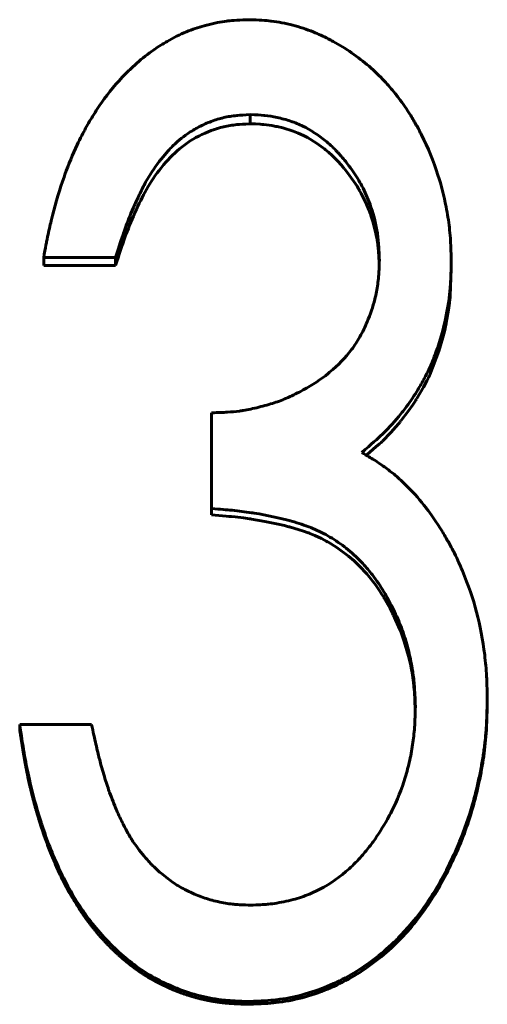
# Model space of a CAD drawing. Header units: millimetres. Extents: x 0 to 420, y 0 to 297.
# Tile 11 of 19: x 115.44 to 117.69, y 175.44 to 180.18. Entities that reach past the tile are written whole.
import ezdxf

# ---------------------------------------------------------------- set-up
doc = ezdxf.new("R2010")
doc.units = ezdxf.units.MM
doc.linetypes.add('K5LT_BASIC', pattern=[0])
doc.layers.add('Системный слой (1)', color=7, linetype='Continuous', true_color=0x6c6c6c)

# ---------------------------------------------------------------- blocks, each defined once
blk = doc.blocks.new('U12')
at = {"layer": 'Системный слой (1)', "color": 150, "linetype": 'K5LT_BASIC', "lineweight": 60, "true_color": 0x0080ff}
for p, q in [((116.3966, 177.7945), (116.3617, 177.7973)), ((116.4313, 177.7915), (116.3966, 177.7945)), ((116.4456, 177.7902), (116.4313, 177.7915)), ((116.452, 177.7896), (116.4456, 177.7902)), ((116.455, 177.7893), (116.452, 177.7896)), ((116.4564, 177.7892), (116.455, 177.7893)), ((116.4571, 177.7891), (116.4564, 177.7892)), ((116.4575, 177.7891), (116.4571, 177.7891)), ((116.4577, 177.789), (116.4575, 177.7891)), ((116.4578, 177.789), (116.4577, 177.789)), ((116.4757, 177.7871), (116.4578, 177.789)), ((116.5151, 177.7824), (116.4757, 177.7871)), ((116.5344, 177.7799), (116.5151, 177.7824)), ((116.544, 177.7785), (116.5344, 177.7799)), ((116.5488, 177.7778), (116.544, 177.7785)), ((116.5512, 177.7775), (116.5488, 177.7778)), ((116.5524, 177.7773), (116.5512, 177.7775)), ((116.553, 177.7772), (116.5524, 177.7773)), ((116.5533, 177.7771), (116.553, 177.7772)), ((116.5534, 177.7771), (116.5533, 177.7771)), ((116.6188, 177.7662), (116.5534, 177.7771)), ((116.6826, 177.753), (116.6188, 177.7662)), ((116.713, 177.7456), (116.6826, 177.753)), ((116.7277, 177.7418), (116.713, 177.7456)), ((116.735, 177.7398), (116.7277, 177.7418)), ((116.7386, 177.7388), (116.735, 177.7398)), ((116.7404, 177.7383), (116.7386, 177.7388)), ((116.7413, 177.738), (116.7404, 177.7383)), ((116.7418, 177.7379), (116.7413, 177.738)), ((116.742, 177.7378), (116.7418, 177.7379)), ((116.7421, 177.7378), (116.742, 177.7378)), ((116.7791, 177.7269), (116.7421, 177.7378)), ((116.8087, 177.7174), (116.7791, 177.7269)), ((116.8219, 177.7128), (116.8087, 177.7174)), ((116.8281, 177.7105), (116.8219, 177.7128)), ((116.831, 177.7094), (116.8281, 177.7105)), ((116.8325, 177.7088), (116.831, 177.7094)), ((116.8332, 177.7086), (116.8325, 177.7088)), ((116.8336, 177.7084), (116.8332, 177.7086)), ((116.8338, 177.7083), (116.8336, 177.7084)), ((116.8339, 177.7083), (116.8338, 177.7083)), ((116.8591, 177.698), (116.8339, 177.7083)), ((116.8903, 177.6835), (116.8591, 177.698)), ((116.9057, 177.6756), (116.8903, 177.6835)), ((116.9134, 177.6715), (116.9057, 177.6756)), ((116.9172, 177.6694), (116.9134, 177.6715)), ((116.9191, 177.6683), (116.9172, 177.6694)), ((116.9201, 177.6678), (116.9191, 177.6683)), ((116.9206, 177.6675), (116.9201, 177.6678)), ((116.9208, 177.6674), (116.9206, 177.6675)), ((116.9209, 177.6673), (116.9208, 177.6674)), ((116.9647, 177.6404), (116.9209, 177.6673)), ((117.021, 177.5986), (116.9647, 177.6404)), ((117.0477, 177.5755), (117.021, 177.5986)), ((117.0607, 177.5633), (117.0477, 177.5755)), ((117.0672, 177.5571), (117.0607, 177.5633)), ((117.0704, 177.554), (117.0672, 177.5571)), ((117.0719, 177.5524), (117.0704, 177.554)), ((117.0727, 177.5516), (117.0719, 177.5524)), ((117.0731, 177.5512), (117.0727, 177.5516)), ((117.0733, 177.551), (117.0731, 177.5512)), ((117.0734, 177.5509), (117.0733, 177.551)), ((117.1083, 177.5134), (117.0734, 177.5509)), ((117.1517, 177.4588), (117.1083, 177.5134)), ((117.1718, 177.4297), (117.1517, 177.4588)), ((117.1816, 177.4147), (117.1718, 177.4297)), ((117.1863, 177.407), (117.1816, 177.4147)), ((117.1887, 177.4032), (117.1863, 177.407)), ((117.1899, 177.4013), (117.1887, 177.4032)), ((117.1904, 177.4003), (117.1899, 177.4013)), ((117.1907, 177.3998), (117.1904, 177.4003)), ((117.1909, 177.3996), (117.1907, 177.3998)), ((117.191, 177.3994), (117.1909, 177.3996)), ((117.2039, 177.3774), (117.191, 177.3994)), ((117.2205, 177.3471), (117.2039, 177.3774)), ((117.2287, 177.3312), (117.2205, 177.3471)), ((117.2327, 177.3231), (117.2287, 177.3312)), ((117.2347, 177.319), (117.2327, 177.3231)), ((117.2358, 177.317), (117.2347, 177.319)), ((117.2363, 177.316), (117.2358, 177.317)), ((117.2365, 177.3155), (117.2363, 177.316)), ((117.2366, 177.3152), (117.2365, 177.3155)), ((117.2367, 177.315), (117.2366, 177.3152)), ((117.2473, 177.2928), (117.2367, 177.315)), ((117.2621, 177.2596), (117.2473, 177.2928)), ((117.2688, 177.2432), (117.2621, 177.2596)), ((117.2721, 177.2351), (117.2688, 177.2432)), ((117.2736, 177.231), (117.2721, 177.2351)), ((117.2744, 177.229), (117.2736, 177.231)), ((117.2748, 177.228), (117.2744, 177.229)), ((117.275, 177.2275), (117.2748, 177.228)), ((117.2751, 177.2272), (117.275, 177.2275)), ((117.2751, 177.2271), (117.2751, 177.2272)), ((117.2892, 177.1877), (117.2751, 177.2271)), ((117.3098, 177.1166), (117.2892, 177.1877)), ((117.3184, 177.0798), (117.3098, 177.1166)), ((117.3222, 177.061), (117.3184, 177.0798)), ((117.324, 177.0516), (117.3222, 177.061)), ((117.3249, 177.0468), (117.324, 177.0516)), ((117.3253, 177.0444), (117.3249, 177.0468)), ((117.3256, 177.0433), (117.3253, 177.0444)), ((117.3257, 177.0427), (117.3256, 177.0433)), ((117.3257, 177.0424), (117.3257, 177.0427)), ((117.3257, 177.0422), (117.3257, 177.0424)), ((117.3264, 177.0382), (117.3257, 177.0422)), ((117.3332, 176.9928), (117.3264, 177.0382)), ((117.3358, 176.9699), (117.3332, 176.9928)), ((117.3369, 176.9584), (117.3358, 176.9699)), ((117.3374, 176.9527), (117.3369, 176.9584)), ((117.3376, 176.9498), (117.3374, 176.9527)), ((117.3377, 176.9484), (117.3376, 176.9498)), ((117.3378, 176.9476), (117.3377, 176.9484)), ((117.3378, 176.9473), (117.3378, 176.9476)), ((117.3378, 176.9471), (117.3378, 176.9473)), ((117.3378, 176.9469), (117.3378, 176.9471)), ((117.3421, 176.8611), (117.3378, 176.9469))]:
    blk.add_line(p, q, dxfattribs=at)
blk = doc.blocks.new('U13')
at = {"layer": 'Системный слой (1)', "color": 150, "linetype": 'K5LT_BASIC', "lineweight": 60, "true_color": 0x0080ff}
for p, q in [((116.5725, 179.6787), (116.5474, 179.6796)), ((116.5953, 179.6775), (116.5725, 179.6787)), ((116.6047, 179.6768), (116.5953, 179.6775)), ((116.6089, 179.6765), (116.6047, 179.6768)), ((116.6109, 179.6763), (116.6089, 179.6765)), ((116.6118, 179.6762), (116.6109, 179.6763)), ((116.6123, 179.6762), (116.6118, 179.6762)), ((116.6125, 179.6762), (116.6123, 179.6762)), ((116.6127, 179.6761), (116.6125, 179.6762)), ((116.6256, 179.6747), (116.6127, 179.6761)), ((116.6127, 179.6761), (116.6127, 179.6761)), ((116.6514, 179.671), (116.6256, 179.6747)), ((116.6644, 179.6687), (116.6514, 179.671)), ((116.6709, 179.6674), (116.6644, 179.6687)), ((116.6742, 179.6668), (116.6709, 179.6674)), ((116.6758, 179.6664), (116.6742, 179.6668)), ((116.6766, 179.6663), (116.6758, 179.6664)), ((116.677, 179.6662), (116.6766, 179.6663)), ((116.6772, 179.6661), (116.677, 179.6662)), ((116.6773, 179.6661), (116.6772, 179.6661)), ((116.7041, 179.6598), (116.6773, 179.6661)), ((116.7545, 179.6442), (116.7041, 179.6598)), ((116.7783, 179.6349), (116.7545, 179.6442)), ((116.7898, 179.6299), (116.7783, 179.6349)), ((116.7954, 179.6272), (116.7898, 179.6299)), ((116.7983, 179.6259), (116.7954, 179.6272)), ((116.7997, 179.6252), (116.7983, 179.6259)), ((116.8004, 179.6249), (116.7997, 179.6252)), ((116.8007, 179.6247), (116.8004, 179.6249)), ((116.8009, 179.6246), (116.8007, 179.6247)), ((116.801, 179.6246), (116.8009, 179.6246)), ((116.8235, 179.613), (116.801, 179.6246)), ((116.8674, 179.5861), (116.8235, 179.613)), ((116.889, 179.5708), (116.8674, 179.5861)), ((116.8998, 179.5627), (116.889, 179.5708)), ((116.9052, 179.5585), (116.8998, 179.5627)), ((116.9078, 179.5564), (116.9052, 179.5585)), ((116.9092, 179.5553), (116.9078, 179.5564)), ((116.9099, 179.5548), (116.9092, 179.5553)), ((116.9102, 179.5545), (116.9099, 179.5548)), ((116.9104, 179.5544), (116.9102, 179.5545)), ((116.9104, 179.5543), (116.9104, 179.5544)), ((116.9239, 179.5431), (116.9104, 179.5543)), ((116.9419, 179.5271), (116.9239, 179.5431)), ((116.9504, 179.5189), (116.9419, 179.5271)), ((116.9546, 179.5148), (116.9504, 179.5189)), ((116.9566, 179.5127), (116.9546, 179.5148)), ((116.9576, 179.5117), (116.9566, 179.5127)), ((116.9581, 179.5111), (116.9576, 179.5117)), ((116.9584, 179.5109), (116.9581, 179.5111)), ((116.9585, 179.5107), (116.9584, 179.5109)), ((116.9586, 179.5107), (116.9585, 179.5107)), ((116.9686, 179.5001), (116.9586, 179.5107)), ((116.9847, 179.4821), (116.9686, 179.5001)), ((116.9931, 179.4723), (116.9847, 179.4821)), ((116.9974, 179.4672), (116.9931, 179.4723)), ((116.9995, 179.4646), (116.9974, 179.4672)), ((117.0006, 179.4633), (116.9995, 179.4646)), ((117.0011, 179.4626), (117.0006, 179.4633)), ((117.0014, 179.4623), (117.0011, 179.4626)), ((117.0015, 179.4621), (117.0014, 179.4623)), ((117.0016, 179.4621), (117.0015, 179.4621)), ((117.0124, 179.4487), (117.0016, 179.4621)), ((117.0469, 179.4018), (117.0124, 179.4487)), ((117.062, 179.3787), (117.0469, 179.4018)), ((117.0691, 179.3672), (117.062, 179.3787)), ((117.0725, 179.3614), (117.0691, 179.3672)), ((117.0741, 179.3586), (117.0725, 179.3614)), ((117.0749, 179.3572), (117.0741, 179.3586)), ((117.0753, 179.3564), (117.0749, 179.3572)), ((117.0755, 179.3561), (117.0753, 179.3564)), ((117.0756, 179.3559), (117.0755, 179.3561)), ((117.0757, 179.3558), (117.0756, 179.3559)), ((117.082, 179.3445), (117.0757, 179.3558)), ((117.1072, 179.2929), (117.082, 179.3445)), ((117.1184, 179.2658), (117.1072, 179.2929)), ((117.1237, 179.2519), (117.1184, 179.2658)), ((117.1263, 179.2449), (117.1237, 179.2519)), ((117.1275, 179.2414), (117.1263, 179.2449)), ((117.1282, 179.2396), (117.1275, 179.2414)), ((117.1285, 179.2387), (117.1282, 179.2396)), ((117.1286, 179.2383), (117.1285, 179.2387)), ((117.1287, 179.2381), (117.1286, 179.2383)), ((117.1288, 179.2379), (117.1287, 179.2381)), ((117.1383, 179.2087), (117.1288, 179.2379)), ((117.151, 179.1603), (117.1383, 179.2087)), ((117.1559, 179.1363), (117.151, 179.1603)), ((117.158, 179.1244), (117.1559, 179.1363)), ((117.1589, 179.1184), (117.158, 179.1244)), ((117.1594, 179.1155), (117.1589, 179.1184)), ((117.1596, 179.114), (117.1594, 179.1155)), ((117.1597, 179.1132), (117.1596, 179.114)), ((117.1597, 179.1129), (117.1597, 179.1132)), ((117.1598, 179.1127), (117.1597, 179.1129)), ((117.1598, 179.1126), (117.1598, 179.1127)), ((117.1599, 179.1116), (117.1598, 179.1126)), ((117.1635, 179.0817), (117.1599, 179.1116)), ((117.1649, 179.0654), (117.1635, 179.0817)), ((117.1656, 179.0569), (117.1649, 179.0654)), ((117.1659, 179.0526), (117.1656, 179.0569)), ((117.1661, 179.0504), (117.1659, 179.0526)), ((117.1661, 179.0493), (117.1661, 179.0504)), ((117.1662, 179.0487), (117.1661, 179.0493)), ((117.1662, 179.0485), (117.1662, 179.0487)), ((117.1662, 179.0483), (117.1662, 179.0485)), ((117.1662, 179.0482), (117.1662, 179.0483)), ((117.1686, 179.0015), (117.1662, 179.0482))]:
    blk.add_line(p, q, dxfattribs=at)
blk = doc.blocks.new('U18')
at = {"layer": 'Системный слой (1)', "color": 150, "linetype": 'K5LT_BASIC', "lineweight": 60, "true_color": 0x0080ff}
for p, q in [((117.5155, 178.9819), (117.5101, 178.8511)), ((117.5068, 178.8185), (117.5024, 178.7849)), ((117.5086, 178.8349), (117.5068, 178.8185)), ((117.5094, 178.8431), (117.5086, 178.8349)), ((117.5098, 178.8471), (117.5094, 178.8431)), ((117.5099, 178.8491), (117.5098, 178.8471)), ((117.51, 178.8501), (117.5099, 178.8491)), ((117.5101, 178.8506), (117.51, 178.8501)), ((117.5101, 178.8511), (117.5101, 178.851)), ((117.5101, 178.851), (117.5101, 178.8509)), ((117.5101, 178.8509), (117.5101, 178.8506)), ((117.5024, 178.7849), (117.4912, 178.7215)), ((117.4894, 178.7127), (117.4875, 178.7038)), ((117.4903, 178.7172), (117.4894, 178.7127)), ((117.4908, 178.7194), (117.4903, 178.7172)), ((117.491, 178.7205), (117.4908, 178.7194)), ((117.4911, 178.7211), (117.491, 178.7205)), ((117.4912, 178.7214), (117.4911, 178.7211)), ((117.4912, 178.7215), (117.4912, 178.7214)), ((117.4836, 178.6862), (117.4752, 178.6517)), ((117.4875, 178.7038), (117.4836, 178.6862)), ((117.4752, 178.6517), (117.456, 178.5854)), ((117.456, 178.5854), (117.412, 178.472)), ((117.3976, 178.4422), (117.3818, 178.4122)), ((117.405, 178.4572), (117.3976, 178.4422)), ((117.4086, 178.4647), (117.405, 178.4572)), ((117.4104, 178.4684), (117.4086, 178.4647)), ((117.4112, 178.4703), (117.4104, 178.4684)), ((117.4117, 178.4712), (117.4112, 178.4703)), ((117.4119, 178.4717), (117.4117, 178.4712)), ((117.412, 178.4719), (117.4119, 178.4717)), ((117.412, 178.472), (117.412, 178.4719)), ((117.3818, 178.4122), (117.3491, 178.3567)), ((117.3395, 178.3417), (117.3297, 178.3268)), ((117.3444, 178.3492), (117.3395, 178.3417)), ((117.3468, 178.353), (117.3444, 178.3492)), ((117.348, 178.3549), (117.3468, 178.353)), ((117.3486, 178.3559), (117.348, 178.3549)), ((117.3489, 178.3563), (117.3486, 178.3559)), ((117.3491, 178.3566), (117.3489, 178.3563)), ((117.3491, 178.3567), (117.3491, 178.3566)), ((117.3095, 178.2977), (117.2729, 178.2495)), ((117.3297, 178.3268), (117.3095, 178.2977)), ((117.2671, 178.2424), (117.2612, 178.2352)), ((117.2701, 178.246), (117.2671, 178.2424)), ((117.2715, 178.2478), (117.2701, 178.246)), ((117.2723, 178.2487), (117.2715, 178.2478)), ((117.2726, 178.2491), (117.2723, 178.2487)), ((117.2728, 178.2494), (117.2726, 178.2491)), ((117.2729, 178.2495), (117.2728, 178.2494)), ((117.2246, 178.1937), (117.1839, 178.1525)), ((117.2492, 178.2211), (117.2246, 178.1937)), ((117.2612, 178.2352), (117.2492, 178.2211)), ((117.1773, 178.1462), (117.1699, 178.1394)), ((117.1807, 178.1494), (117.1773, 178.1462)), ((117.1824, 178.151), (117.1807, 178.1494)), ((117.1832, 178.1517), (117.1824, 178.151)), ((117.1836, 178.1521), (117.1832, 178.1517)), ((117.1838, 178.1523), (117.1836, 178.1521)), ((117.1839, 178.1524), (117.1838, 178.1523)), ((117.1839, 178.1525), (117.1839, 178.1524)), ((117.153, 178.1241), (117.1106, 178.0875)), ((117.1699, 178.1394), (117.153, 178.1241)), ((117.1106, 178.0875), (117.1071, 178.0845))]:
    blk.add_line(p, q, dxfattribs=at)

msp = doc.modelspace()

# ---------------------------------------------------------------- linework, layer by layer
at = {"layer": 'Системный слой (1)', "color": 150, "linetype": 'K5LT_BASIC', "lineweight": 60, "true_color": 0x0080ff}
for p, q in [((116.5474, 179.7237), (116.5474, 179.6796)), ((115.9001, 179.0361), (115.554, 179.0361)), ((115.554, 179.0361), (115.554, 178.997)), ((115.9001, 178.997), (115.554, 178.997)), ((115.9001, 179.0361), (115.9001, 178.997)), ((117.5155, 179.0209), (117.5155, 178.9819)), ((116.3617, 177.8278), (116.3617, 178.2888)), ((116.3617, 177.8278), (116.3617, 177.7973)), ((117.6886, 176.9136), (117.6886, 176.8896)), ((115.4386, 176.7879), (115.4386, 176.7649)), ((115.4386, 176.7879), (115.7848, 176.7879)), ((116.5429, 175.4552), (116.5429, 175.4416))]:
    msp.add_line(p, q, dxfattribs=at)
for points, degree, knots in [([(115.554, 179.0361), (115.5581, 179.0587), (115.5617, 179.0784), (115.5665, 179.1037), (115.5693, 179.1182), (115.5717, 179.1302), (115.5729, 179.136), (115.5729, 179.1364), (115.5783, 179.163), (115.5839, 179.1882), (115.5919, 179.2214), (115.5939, 179.2292), (115.6128, 179.3037), (115.6314, 179.3655), (115.6533, 179.4274), (115.6545, 179.4309), (115.6741, 179.4851), (115.6938, 179.5328), (115.7222, 179.5932), (115.7298, 179.6088), (115.7495, 179.647), (115.7619, 179.6695), (115.7793, 179.6992), (115.7841, 179.7072), (115.8051, 179.7417), (115.8216, 179.7667), (115.8405, 179.7931), (115.8427, 179.7961), (115.881, 179.8483), (115.9204, 179.8937), (115.9697, 179.9416), (115.9757, 179.9473), (116.0086, 179.9778), (116.0558, 180.0171), (116.1049, 180.0504), (116.1334, 180.068), (116.1402, 180.072), (116.1781, 180.0939), (116.2364, 180.1225), (116.2973, 180.1434), (116.3304, 180.1525), (116.3342, 180.1536), (116.3566, 180.1594), (116.3893, 180.1668), (116.4202, 180.172), (116.4363, 180.1741), (116.4389, 180.1745), (116.4637, 180.1776), (116.4982, 180.1796), (116.5438, 180.1807)], 3, [0, 0, 0, 0, 0.03125, 0.03125, 0.046875, 0.0605469, 0.0605469, 0.0625, 0.0625, 0.109375, 0.109375, 0.125, 0.125, 0.2421875, 0.2421875, 0.25, 0.25, 0.34375, 0.34375, 0.375, 0.375, 0.421875, 0.421875, 0.4375, 0.4375, 0.4921875, 0.4921875, 0.5, 0.5, 0.609375, 0.609375, 0.625, 0.625, 0.6875, 0.734375, 0.734375, 0.75, 0.75, 0.8125, 0.8671875, 0.8671875, 0.875, 0.875, 0.90625, 0.9335937, 0.9335937, 0.9375, 0.9375, 0.9999999, 0.9999999, 0.9999999, 0.9999999]), ([(116.5438, 180.1807), (116.5891, 180.1789), (116.6234, 180.1767), (116.6474, 180.1742), (116.6478, 180.1742), (116.6659, 180.1722), (116.6831, 180.1696), (116.7175, 180.1631), (116.7353, 180.159), (116.7859, 180.1456), (116.8438, 180.1263), (116.8997, 180.1008), (116.9312, 180.0848), (116.9394, 180.0804), (117.0065, 180.0437), (117.0669, 180.0018), (117.1456, 179.934), (117.1701, 179.9104), (117.2117, 179.866), (117.2289, 179.8461), (117.2511, 179.8183), (117.2568, 179.8109), (117.2825, 179.7771), (117.3117, 179.7346), (117.3384, 179.6892), (117.3558, 179.6584), (117.3644, 179.6421), (117.4037, 179.5643), (117.43, 179.5002), (117.4674, 179.3827), (117.4804, 179.3319), (117.4938, 179.2637), (117.4968, 179.2464), (117.5045, 179.1969), (117.5083, 179.1634), (117.5108, 179.1277), (117.5109, 179.1262), (117.5125, 179.1023), (117.514, 179.0675), (117.5155, 179.0209)], 3, [0, 0, 0, 0, 0.0605469, 0.0605469, 0.0625, 0.0625, 0.09375, 0.09375, 0.125, 0.125, 0.1875, 0.234375, 0.234375, 0.25, 0.25, 0.375, 0.375, 0.4375, 0.4375, 0.484375, 0.484375, 0.5, 0.5, 0.5625, 0.59375, 0.59375, 0.625, 0.625, 0.75, 0.75, 0.84375, 0.84375, 0.875, 0.875, 0.9355469, 0.9355469, 0.9375, 0.9375, 0.9999979, 0.9999979, 0.9999979, 0.9999979]), ([(116.5474, 179.7237), (116.5207, 179.7223), (116.5004, 179.721), (116.4853, 179.7196), (116.4849, 179.7196), (116.4721, 179.7184), (116.4611, 179.717), (116.44, 179.7136), (116.4303, 179.7117), (116.4002, 179.7046), (116.3703, 179.6955), (116.3404, 179.6832), (116.3206, 179.6743), (116.3102, 179.6693), (116.2819, 179.6547), (116.2501, 179.6356), (116.2204, 179.613), (116.2039, 179.5992), (116.1995, 179.5953), (116.1812, 179.5791), (116.156, 179.554), (116.1311, 179.5248), (116.117, 179.5071), (116.1131, 179.5022), (116.086, 179.4666), (116.0642, 179.4333), (116.0434, 179.3957), (116.0419, 179.393), (116.0322, 179.3751), (116.0156, 179.3423), (115.998, 179.3037), (115.9883, 179.2816), (115.987, 179.2785), (115.9692, 179.2377), (115.9542, 179.1993), (115.9403, 179.1599), (115.9397, 179.1582), (115.93, 179.1303), (115.9169, 179.0899), (115.9001, 179.0361)], 3, [0.0000002, 0.0000002, 0.0000002, 0.0000002, 0.0585938, 0.0585938, 0.0625, 0.0625, 0.09375, 0.09375, 0.125, 0.125, 0.1875, 0.21875, 0.21875, 0.25, 0.25, 0.3125, 0.359375, 0.359375, 0.375, 0.375, 0.4375, 0.484375, 0.484375, 0.5, 0.5, 0.6171875, 0.6171875, 0.625, 0.625, 0.6875, 0.7421875, 0.7421875, 0.75, 0.75, 0.8710938, 0.8710938, 0.875, 0.875, 1, 1, 1, 1]), ([(117.1694, 179.0227), (117.1688, 179.0371), (117.1682, 179.0498), (117.1674, 179.0661), (117.167, 179.0754), (117.1665, 179.0831), (117.1663, 179.0868), (117.1663, 179.087), (117.1654, 179.0998), (117.164, 179.1169), (117.1623, 179.1326), (117.1611, 179.1428), (117.1605, 179.1473), (117.1539, 179.1938), (117.1435, 179.2362), (117.1177, 179.3107), (117.105, 179.3409), (117.0859, 179.379), (117.0807, 179.3887), (117.0609, 179.4237), (117.0433, 179.4504), (117.0161, 179.4864), (117.0093, 179.4951), (116.9939, 179.5139), (116.9828, 179.5271), (116.9722, 179.5389), (116.9653, 179.5464), (116.9623, 179.5497), (116.9439, 179.5687), (116.9283, 179.583), (116.8748, 179.6264), (116.8382, 179.65), (116.7824, 179.6773), (116.7628, 179.6854), (116.7216, 179.6993), (116.6994, 179.7053), (116.6567, 179.7145), (116.6365, 179.7177), (116.6154, 179.7199), (116.6136, 179.7201), (116.5983, 179.7215), (116.5765, 179.7227), (116.5474, 179.7237)], 3, [0, 0, 0, 0, 0.03125, 0.03125, 0.046875, 0.060547, 0.060547, 0.0625, 0.0625, 0.09375, 0.109375, 0.109375, 0.125, 0.125, 0.25, 0.25, 0.34375, 0.34375, 0.375, 0.375, 0.46875, 0.46875, 0.5, 0.5, 0.53125, 0.546875, 0.546875, 0.5625, 0.5625, 0.625, 0.625, 0.75, 0.75, 0.8125, 0.8125, 0.875, 0.875, 0.933594, 0.933594, 0.9375, 0.9375, 1, 1, 1, 1]), ([(116.5474, 179.6796), (116.519, 179.6782), (116.4977, 179.6768), (116.4835, 179.6755), (116.4607, 179.6733), (116.4396, 179.6699), (116.4203, 179.6654), (116.3802, 179.6561), (116.3404, 179.6412), (116.3007, 179.6208), (116.2631, 179.6015), (116.2281, 179.5775), (116.1958, 179.549), (116.1667, 179.5232), (116.138, 179.4921), (116.1099, 179.4555), (116.0844, 179.4224), (116.0614, 179.387), (116.0408, 179.3493), (116.0237, 179.3179), (116.0053, 179.2798), (115.9859, 179.2352), (115.9687, 179.1959), (115.9532, 179.1566), (115.9394, 179.1174), (115.93, 179.0905), (115.9169, 179.0504), (115.9001, 178.997)], 3, [0, 0, 0, 0, 0.0625, 0.0625, 0.0625, 0.125, 0.125, 0.125, 0.25, 0.25, 0.25, 0.375, 0.375, 0.375, 0.5, 0.5, 0.5, 0.625, 0.625, 0.625, 0.75, 0.75, 0.75, 0.875, 0.875, 0.875, 1, 1, 1, 1]), ([(116.3617, 178.2888), (116.3946, 178.2896), (116.4195, 178.2905), (116.4371, 178.2915), (116.4374, 178.2916), (116.458, 178.2928), (116.4772, 178.2947), (116.502, 178.2981), (116.5085, 178.2991), (116.5371, 178.3038), (116.5621, 178.3091), (116.6162, 178.3223), (116.6407, 178.3292), (116.6849, 178.3436), (116.7076, 178.3524), (116.7542, 178.3731), (116.7784, 178.3852), (116.8477, 178.4232), (116.8877, 178.4497), (116.9249, 178.4796), (116.9268, 178.4812), (116.9718, 178.5185), (117.0069, 178.5547), (117.0498, 178.6121), (117.0632, 178.6328), (117.0882, 178.677), (117.0999, 178.7011), (117.126, 178.7626), (117.1384, 178.7991), (117.1505, 178.8472), (117.1532, 178.8589), (117.1601, 178.8948), (117.1634, 178.9191), (117.1656, 178.945), (117.1657, 178.9461), (117.167, 178.9634), (117.1683, 178.9888), (117.1694, 179.0227)], 3, [0, 0, 0, 0, 0.0605469, 0.0605469, 0.0625, 0.0625, 0.109375, 0.109375, 0.125, 0.125, 0.1875, 0.1875, 0.25, 0.25, 0.3125, 0.3125, 0.375, 0.375, 0.4921875, 0.4921875, 0.5, 0.5, 0.625, 0.625, 0.6875, 0.6875, 0.75, 0.75, 0.84375, 0.84375, 0.875, 0.875, 0.9355469, 0.9355469, 0.9375, 0.9375, 0.9999979, 0.9999979, 0.9999979, 0.9999979]), ([(117.5155, 179.0209), (117.5149, 178.9916), (117.5142, 178.966), (117.5128, 178.933), (117.5119, 178.9142), (117.5108, 178.8986), (117.5102, 178.891), (117.5102, 178.8905), (117.5084, 178.8685), (117.506, 178.8473), (117.4997, 178.8038), (117.4959, 178.782), (117.4819, 178.7122), (117.4622, 178.6348), (117.4365, 178.5646), (117.4205, 178.5262), (117.4164, 178.517), (117.4033, 178.4883), (117.3936, 178.469), (117.3727, 178.4303), (117.3611, 178.4104), (117.3313, 178.3626), (117.3125, 178.3352), (117.2863, 178.3003), (117.2799, 178.292), (117.2459, 178.2495), (117.2172, 178.2178), (117.1859, 178.1874), (117.1846, 178.1862), (117.1628, 178.1651), (117.1297, 178.136), (117.0846, 178.098)], 3, [0, 0, 0, 0, 0.0625, 0.0625, 0.09375, 0.1210938, 0.1210938, 0.125, 0.125, 0.1875, 0.1875, 0.25, 0.25, 0.375, 0.46875, 0.46875, 0.5, 0.5, 0.5625, 0.5625, 0.625, 0.625, 0.71875, 0.71875, 0.75, 0.75, 0.8710938, 0.8710938, 0.875, 0.875, 0.9999999, 0.9999999, 0.9999999, 0.9999999]), ([(117.0846, 178.098), (117.0978, 178.0901), (117.1201, 178.0766), (117.1361, 178.0667), (117.1428, 178.0625), (117.143, 178.0624), (117.1544, 178.0551), (117.1646, 178.0485), (117.1837, 178.0355), (117.1922, 178.0295), (117.2181, 178.0104), (117.2441, 177.9896), (117.2703, 177.9661), (117.2877, 177.9498), (117.2967, 177.9411), (117.3383, 177.8997), (117.3678, 177.8661), (117.3947, 177.8309), (117.3958, 177.8295), (117.4149, 177.8042), (117.4408, 177.7661), (117.4741, 177.7143)], 3, [0, 0, 0, 0, 0.0625, 0.121094, 0.121094, 0.125, 0.125, 0.1875, 0.1875, 0.25, 0.25, 0.375, 0.4375, 0.4375, 0.5, 0.5, 0.742188, 0.742188, 0.75, 0.75, 1, 1, 1, 1]), ([(117.3424, 176.8747), (117.3417, 176.8962), (117.3403, 176.9326), (117.3387, 176.9589), (117.3379, 176.97), (117.3379, 176.9703), (117.336, 176.9955), (117.3333, 177.0195), (117.3285, 177.0513), (117.3272, 177.059), (117.3199, 177.1002), (117.3128, 177.1322), (117.2959, 177.1943), (117.286, 177.2247), (117.2643, 177.2822), (117.2516, 177.3114), (117.2237, 177.3688), (117.2104, 177.3939), (117.1949, 177.4205), (117.1931, 177.4235), (117.1739, 177.4556), (117.1418, 177.5028), (117.1059, 177.5452), (117.0844, 177.5683), (117.0793, 177.5737), (117.0504, 177.6029), (117.014, 177.6351), (116.975, 177.663), (116.9484, 177.6806), (116.9352, 177.6888), (116.8944, 177.7119), (116.8672, 177.725), (116.8376, 177.7367), (116.8354, 177.7376), (116.8109, 177.7471), (116.7815, 177.7566), (116.7445, 177.7672), (116.7431, 177.7676), (116.689, 177.7829), (116.6304, 177.7955), (116.5621, 177.8062), (116.5574, 177.8069), (116.5232, 177.812), (116.4924, 177.8159), (116.4598, 177.8193), (116.4584, 177.8194), (116.4365, 177.8216), (116.4045, 177.8244), (116.3617, 177.8278)], 3, [0, 0, 0, 0, 0.03125, 0.060547, 0.060547, 0.0625, 0.0625, 0.109375, 0.109375, 0.125, 0.125, 0.1875, 0.1875, 0.25, 0.25, 0.3125, 0.3125, 0.367188, 0.367188, 0.375, 0.375, 0.4375, 0.484375, 0.484375, 0.5, 0.5, 0.5625, 0.59375, 0.59375, 0.625, 0.625, 0.683594, 0.683594, 0.6875, 0.6875, 0.748047, 0.748047, 0.75, 0.75, 0.867188, 0.867188, 0.875, 0.875, 0.935547, 0.935547, 0.9375, 0.9375, 1, 1, 1, 1]), ([(117.4741, 177.7143), (117.4858, 177.6941), (117.5048, 177.661), (117.5181, 177.6364), (117.5239, 177.6254), (117.5243, 177.6245), (117.5322, 177.6091), (117.5448, 177.5832), (117.5577, 177.554), (117.5652, 177.5365), (117.5672, 177.5317), (117.5971, 177.4603), (117.6198, 177.3942), (117.6543, 177.2644), (117.6673, 177.1954), (117.6802, 177.0882), (117.6832, 177.0544), (117.6851, 177.0207), (117.6852, 177.0193), (117.6865, 176.9953), (117.6876, 176.9603), (117.6886, 176.9136)], 3, [0, 0, 0, 0, 0.0625, 0.117188, 0.117188, 0.125, 0.125, 0.1875, 0.234375, 0.234375, 0.25, 0.25, 0.5, 0.5, 0.75, 0.75, 0.871094, 0.871094, 0.875, 0.875, 1, 1, 1, 1]), ([(117.6886, 176.9136), (117.6879, 176.885), (117.6872, 176.8599), (117.6861, 176.8277), (117.6853, 176.8093), (117.6846, 176.794), (117.6842, 176.7867), (117.6842, 176.7862), (117.6822, 176.7518), (117.6794, 176.7195), (117.6743, 176.6774), (117.6729, 176.6666), (117.6686, 176.6368), (117.6653, 176.6162), (117.6576, 176.574), (117.6533, 176.5518), (117.6392, 176.4859), (117.6288, 176.444), (117.6008, 176.3458), (117.5798, 176.2858), (117.5462, 176.2043), (117.5375, 176.1841), (117.5092, 176.1213), (117.472, 176.0468), (117.4318, 175.9797), (117.4095, 175.9459), (117.407, 175.9421), (117.3792, 175.9008), (117.3335, 175.8399), (117.2835, 175.7849), (117.254, 175.7549), (117.2469, 175.7479), (117.1752, 175.6792), (117.1072, 175.6276), (116.961, 175.5429), (116.8818, 175.5101), (116.7562, 175.4761), (116.7154, 175.4683), (116.6737, 175.4635), (116.6719, 175.4633), (116.6428, 175.4601), (116.6001, 175.4574), (116.5429, 175.4552)], 3, [0, 0, 0, 0, 0.03125, 0.03125, 0.046875, 0.0605469, 0.0605469, 0.0625, 0.0625, 0.109375, 0.109375, 0.125, 0.125, 0.15625, 0.15625, 0.1875, 0.1875, 0.25, 0.25, 0.34375, 0.34375, 0.375, 0.375, 0.4375, 0.4921875, 0.4921875, 0.5, 0.5, 0.5625, 0.609375, 0.609375, 0.625, 0.625, 0.75, 0.75, 0.875, 0.875, 0.9355469, 0.9355469, 0.9375, 0.9375, 0.9999999, 0.9999999, 0.9999999, 0.9999999]), ([(117.6886, 176.8896), (117.6872, 176.8328), (117.6857, 176.7902), (117.6841, 176.7618), (117.6816, 176.718), (117.6774, 176.6756), (117.6714, 176.6345), (117.6658, 176.595), (117.6581, 176.553), (117.6486, 176.5086), (117.6392, 176.465), (117.6289, 176.4236), (117.6176, 176.3844), (117.5952, 176.3064), (117.5653, 176.2265), (117.5281, 176.1445), (117.4903, 176.0614), (117.4489, 175.9867), (117.4039, 175.9205), (117.3545, 175.8476), (117.2995, 175.7823), (117.2389, 175.7246), (117.1752, 175.664), (117.107, 175.6127), (117.0341, 175.5708), (116.961, 175.5287), (116.8821, 175.4962), (116.7972, 175.4734), (116.755, 175.4621), (116.7129, 175.4541), (116.6711, 175.4496), (116.6429, 175.4465), (116.6002, 175.4438), (116.5429, 175.4416)], 3, [0, 0, 0, 0, 0.0625, 0.0625, 0.0625, 0.125, 0.125, 0.125, 0.1875, 0.1875, 0.1875, 0.25, 0.25, 0.25, 0.375, 0.375, 0.375, 0.5, 0.5, 0.5, 0.625, 0.625, 0.625, 0.75, 0.75, 0.75, 0.875, 0.875, 0.875, 0.9375, 0.9375, 0.9375, 1, 1, 1, 1]), ([(116.5492, 175.9191), (116.5851, 175.9201), (116.6127, 175.9215), (116.633, 175.9233), (116.6338, 175.9234), (116.6621, 175.9262), (116.6903, 175.9308), (116.7359, 175.9409), (116.7504, 175.9445), (116.7781, 175.9524), (116.7908, 175.9564), (116.8168, 175.9657), (116.8299, 175.971), (116.8563, 175.9825), (116.87, 175.9892), (116.9344, 176.0225), (116.9818, 176.0562), (117.0447, 176.1131), (117.0798, 176.1487), (117.1124, 176.1883), (117.1303, 176.212), (117.135, 176.2184), (117.1637, 176.2584), (117.1867, 176.2947), (117.2153, 176.3459), (117.2224, 176.3592), (117.2554, 176.424), (117.2769, 176.4773), (117.302, 176.5604), (117.3093, 176.5884), (117.3217, 176.6448), (117.3268, 176.6736), (117.3346, 176.7294), (117.3374, 176.7572), (117.3392, 176.7863), (117.3393, 176.7875), (117.3405, 176.8073), (117.3415, 176.8362), (117.3424, 176.8747)], 3, [0, 0, 0, 0, 0.0585938, 0.0585938, 0.0625, 0.0625, 0.125, 0.125, 0.15625, 0.15625, 0.1875, 0.1875, 0.21875, 0.21875, 0.25, 0.25, 0.375, 0.375, 0.4375, 0.484375, 0.484375, 0.5, 0.5, 0.59375, 0.59375, 0.625, 0.625, 0.75, 0.75, 0.8125, 0.8125, 0.875, 0.875, 0.9355469, 0.9355469, 0.9375, 0.9375, 0.9999977, 0.9999977, 0.9999977, 0.9999977]), ([(116.5429, 175.4552), (116.492, 175.4567), (116.4533, 175.4589), (116.4259, 175.4616), (116.4255, 175.4617), (116.4043, 175.4639), (116.3845, 175.4666), (116.3455, 175.4735), (116.3267, 175.4775), (116.2687, 175.4921), (116.2028, 175.5134), (116.1397, 175.542), (116.1043, 175.5601), (116.0952, 175.565), (116.0531, 175.5883), (115.9918, 175.6279), (115.9338, 175.6762), (115.9037, 175.7041), (115.8998, 175.7078), (115.8681, 175.7381), (115.8161, 175.7934), (115.7687, 175.8551), (115.7454, 175.8886), (115.7438, 175.8909), (115.7018, 175.9519), (115.6646, 176.0173), (115.614, 176.1248), (115.584, 176.1949), (115.557, 176.2705), (115.5433, 176.3122), (115.5415, 176.3179), (115.5187, 176.3893), (115.5004, 176.4565), (115.4829, 176.5337), (115.4807, 176.5437), (115.4711, 176.5891), (115.4639, 176.6268), (115.4571, 176.6676), (115.4568, 176.6694), (115.4524, 176.6963), (115.4463, 176.7355), (115.4386, 176.7879)], 3, [0, 0, 0, 0, 0.060547, 0.060547, 0.0625, 0.0625, 0.09375, 0.09375, 0.125, 0.125, 0.1875, 0.234375, 0.234375, 0.25, 0.25, 0.3125, 0.367188, 0.367188, 0.375, 0.375, 0.4375, 0.496094, 0.496094, 0.5, 0.5, 0.625, 0.625, 0.6875, 0.742188, 0.742188, 0.75, 0.75, 0.859375, 0.859375, 0.875, 0.875, 0.935547, 0.935547, 0.9375, 0.9375, 1, 1, 1, 1]), ([(115.7848, 176.7879), (115.7922, 176.7525), (115.799, 176.721), (115.8084, 176.6797), (115.8141, 176.655), (115.8193, 176.6341), (115.8218, 176.6242), (115.8219, 176.6239), (115.8298, 176.5933), (115.8451, 176.5384), (115.8615, 176.4886), (115.8703, 176.4642), (115.8707, 176.4631), (115.8823, 176.4312), (115.9036, 176.377), (115.9252, 176.3305), (115.9364, 176.3084), (115.9369, 176.3075), (115.9453, 176.2913), (115.9578, 176.2679), (115.9696, 176.2478), (115.9761, 176.2372), (115.978, 176.2342), (115.9901, 176.2149), (116.0067, 176.1921), (116.029, 176.1637)], 3, [0, 0, 0, 0, 0.125, 0.125, 0.1875, 0.2460938, 0.2460938, 0.25, 0.25, 0.375, 0.4921875, 0.4921875, 0.5, 0.5, 0.625, 0.7421875, 0.7421875, 0.75, 0.75, 0.8125, 0.859375, 0.859375, 0.875, 0.875, 0.9999957, 0.9999957, 0.9999957, 0.9999957]), ([(116.5429, 175.4416), (116.5035, 175.4428), (116.4706, 175.4443), (116.4442, 175.4461), (116.4243, 175.4482), (116.3943, 175.4513), (116.3648, 175.4557), (116.3358, 175.4615), (116.3073, 175.4686), (116.2495, 175.4831), (116.1934, 175.5024), (116.1392, 175.5264), (116.0868, 175.5553), (116.0363, 175.5831), (115.9877, 175.6157), (115.941, 175.6533), (115.8962, 175.6958), (115.8541, 175.7358), (115.8144, 175.7792), (115.7772, 175.8259), (115.7425, 175.8761), (115.6815, 175.9641), (115.6274, 176.0646), (115.5802, 176.1776), (115.5399, 176.3029), (115.5217, 176.3596), (115.5054, 176.4167), (115.4911, 176.474), (115.4787, 176.5317), (115.4728, 176.5593), (115.4672, 176.5879), (115.4618, 176.6175), (115.4567, 176.6479), (115.4535, 176.6674), (115.4494, 176.6933), (115.4444, 176.7258), (115.4386, 176.7649)], 4, [0, 0, 0, 0, 0, 0.0625, 0.0625, 0.0625, 0.0625, 0.125, 0.125, 0.125, 0.125, 0.25, 0.25, 0.25, 0.25, 0.375, 0.375, 0.375, 0.375, 0.5, 0.5, 0.5, 0.5, 0.75, 0.75, 0.75, 0.75, 0.875, 0.875, 0.875, 0.875, 0.9375, 0.9375, 0.9375, 0.9375, 1, 1, 1, 1, 1]), ([(116.029, 176.1637), (116.0399, 176.1512), (116.058, 176.1309), (116.0716, 176.1164), (116.0778, 176.1102), (116.0783, 176.1097), (116.0871, 176.1008), (116.0957, 176.0928), (116.1143, 176.0763), (116.124, 176.0682), (116.157, 176.0416), (116.1768, 176.0273), (116.2045, 176.0099), (116.2146, 176.0041), (116.2364, 175.9924), (116.2485, 175.9864), (116.2856, 175.9692), (116.3082, 175.96), (116.3512, 175.9456), (116.3756, 175.9392), (116.4259, 175.9286), (116.4489, 175.925), (116.4721, 175.9227), (116.4739, 175.9226), (116.4913, 175.921), (116.516, 175.9199), (116.5492, 175.9191)], 3, [0, 0, 0, 0, 0.0625, 0.1171875, 0.1171875, 0.125, 0.125, 0.1875, 0.1875, 0.25, 0.25, 0.375, 0.375, 0.4375, 0.4375, 0.5, 0.5, 0.625, 0.625, 0.75, 0.75, 0.8671875, 0.8671875, 0.875, 0.875, 0.9999995, 0.9999995, 0.9999995, 0.9999995])]:
    msp.add_open_spline(points, degree=degree, knots=knots, dxfattribs=at)

# ---------------------------------------------------------------- block references
at = {"layer": 'Системный слой (1)'}
for name in ['U13', 'U18', 'U12']:
    msp.add_blockref(name, (0, 0), dxfattribs=at)

doc.saveas('drawing.dxf')
